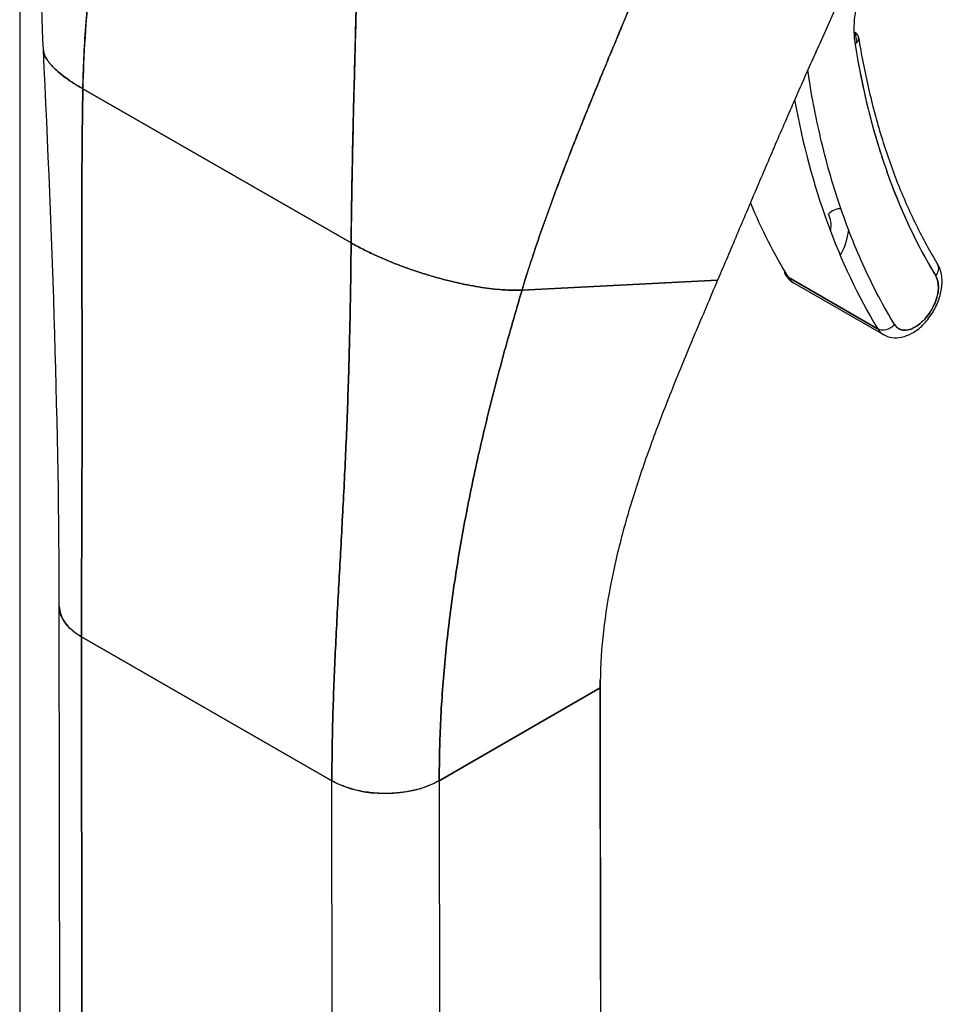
# Model space of a CAD drawing. Extents: x 784 to 1207, y 24 to 294.
# Tile 209 of 217: x 1133.67 to 1134.86, y 241.42 to 242.69. Entities that reach past the tile are written whole.
import ezdxf

# ---------------------------------------------------------------- set-up
doc = ezdxf.new("R2010")
doc.units = 0
doc.header["$LTSCALE"] = 4
doc.header["$MEASUREMENT"] = 0
doc.layers.get('0').update_dxf_attribs({"linetype": 'CONTINUOUS'})

msp = doc.modelspace()

# ---------------------------------------------------------------- linework, layer by layer
for p, q in [((1133.6671, 272.7136), (1133.6671, 217.5432)), ((1133.749, 242.6043), (1134.097, 242.4044)), ((1134.097, 242.4044), (1133.749, 242.6043)), ((1134.8398, 242.3885), (1134.8398, 242.3885)), ((1134.7799, 242.2931), (1134.6639, 242.3598)), ((1134.6639, 242.3598), (1134.7799, 242.2931)), ((1134.3187, 242.3432), (1134.5724, 242.3562)), ((1134.5724, 242.3562), (1134.3187, 242.3432)), ((1134.6716, 242.3522), (1134.7875, 242.2856)), ((1133.7192, 241.302), (1133.7185, 241.9333)), ((1133.7473, 241.8934), (1133.748, 241.2621)), ((1133.7473, 241.8934), (1134.0721, 241.7068)), ((1133.7495, 239.9201), (1133.7473, 241.8934)), ((1134.0721, 241.7068), (1133.7473, 241.8934)), ((1134.4206, 241.4503), (1134.4202, 241.8375)), ((1134.2113, 241.7069), (1134.4201, 241.8272)), ((1134.4201, 241.8272), (1134.2113, 241.7069)), ((1134.4201, 241.8272), (1134.4222, 239.8539)), ((1134.0721, 241.7068), (1134.0721, 241.7068)), ((1134.0728, 241.0755), (1134.0721, 241.7068)), ((1134.2113, 241.7069), (1134.212, 241.0756)), ((1134.2113, 241.7069), (1134.2113, 241.7069)), ((1134.0957, 241.6968), (1134.0957, 241.6968)), ((1134.1186, 241.6919), (1134.1186, 241.6919))]:
    msp.add_line(p, q)
for centre, major_axis, ratio, start_param, end_param in [((1134.739, 242.6685), (0.0162, 0.0026), 0.66318, 5.399068, 6.969864), ((1135.7797, 243.4708), (-0.7353, -1.2802), 0.578826, 5.662134, 5.674596), ((1135.7913, 243.4641), (-0.7435, -1.2944), 0.578826, 5.662134, 5.97454), ((1135.7797, 243.4708), (-0.7942, -1.3826), 0.578826, 5.682727, 5.97454), ((1135.6637, 243.5374), (-0.7942, -1.3826), 0.578826, 5.869559, 5.97454), ((1134.7277, 242.4349), (-0.014, -0.0085), 0.776918, 3.970718, 5.11676), ((1134.6894, 242.41), (0.0212, 0.037), 0.578826, 5.277577, 5.97454), ((1134.701, 242.4034), (0.0294, 0.0512), 0.578826, 4.743027, 5.364004), ((1134.701, 242.4034), (-0.0294, -0.0512), 0.578826, 1.601434, 2.222411), ((1134.8437, 242.3683), (0.014, 0.0085), 0.776918, 5.11675, 6.283185), ((1134.8437, 242.3683), (0.014, 0.0085), 0.776918, 5.116755, 6.283185), ((1134.6742, 242.3719), (-0.014, -0.0085), 0.776918, 5.867379, 6.687551), ((1134.701, 242.4034), (-0.0294, -0.0512), 0.578826, 5.97454, 6.283185), ((1134.701, 242.4034), (-0.0294, -0.0512), 0.578826, 5.97454, 6.283185), ((1134.8286, 242.3301), (-0.0212, -0.037), 0.578826, 5.97454, 9.116133), ((1134.817, 242.3368), (-0.0294, -0.0512), 0.578826, 2.202605, 2.202697), ((1134.817, 242.3368), (0.0294, 0.0512), 0.578826, 5.344198, 5.34429), ((1134.7902, 242.3053), (0.014, 0.0085), 0.776918, 3.545959, 5.11676), ((1134.817, 242.3368), (-0.0294, -0.0512), 0.578826, 5.97454, 6.283185), ((1134.817, 242.3368), (-0.0294, -0.0512), 0.578826, 5.97454, 6.283185), ((1134.817, 242.3368), (-0.0294, -0.0512), 0.578826, 0.938895, 0.938964), ((1134.817, 242.3368), (0.0294, 0.0512), 0.578826, 4.080488, 4.080557), ((1133.8169, 241.9335), (-0.0984, -0.0001), 0.575125, 6.283121, 7.067934), ((1134.1417, 241.7469), (0.0984, 0.0001), 0.575125, 3.926374, 5.497145), ((1134.409, 241.4437), (0.0164, 0), 0.575125, 0.784765, 0.792343), ((1134.409, 241.4437), (-0.0164, 0), 0.575125, 3.926357, 3.933935), ((1134.3974, 241.4637), (-0.0164, 0.0284), 0.578093, 3.842953, 3.930198)]:
    msp.add_ellipse(centre, major_axis=major_axis, ratio=ratio, start_param=start_param, end_param=end_param)
for points in [[(1133.6978, 242.6546), (1133.6907, 242.7995), (1133.7002, 242.9492), (1133.7037, 243.0986)], [(1133.7185, 241.9334), (1133.7182, 242.1606), (1133.71, 242.4072), (1133.6978, 242.6546)], [(1134.097, 242.4044), (1134.1021, 242.4015), (1134.1124, 242.396), (1134.1282, 242.3883), (1134.1443, 242.3814), (1134.1603, 242.375), (1134.1762, 242.3693), (1134.1919, 242.3642), (1134.2073, 242.3596), (1134.2224, 242.3556), (1134.2373, 242.3521), (1134.2518, 242.3491), (1134.266, 242.3466), (1134.2799, 242.3448), (1134.2934, 242.3435), (1134.3064, 242.3429), (1134.3147, 242.343), (1134.3187, 242.3432)]]:
    msp.add_open_spline(points, degree=3)
for points, knots in [([(1133.749, 242.6043), (1133.7495, 242.6303), (1133.7508, 242.6573), (1133.7528, 242.6853), (1133.7548, 242.7133), (1133.7576, 242.7421), (1133.7609, 242.7716), (1133.7642, 242.8011), (1133.7681, 242.8313), (1133.7723, 242.862), (1133.7766, 242.8925), (1133.7812, 242.9235), (1133.7859, 242.9548)], [0, 0, 0, 0, 0.250198, 0.250198, 0.250198, 0.500396, 0.500396, 0.500396, 0.750593, 0.750593, 0.750593, 1, 1, 1, 1]), ([(1133.7859, 242.9548), (1133.7827, 242.9334), (1133.7795, 242.9122), (1133.7765, 242.8912), (1133.7728, 242.8655), (1133.7693, 242.8402), (1133.7661, 242.8152), (1133.763, 242.7902), (1133.7601, 242.7656), (1133.7577, 242.7416), (1133.7553, 242.7175), (1133.7533, 242.694), (1133.7518, 242.671), (1133.7504, 242.6481), (1133.7494, 242.6258), (1133.749, 242.6043)], [0, 0, 0, 0, 0.170255, 0.170255, 0.170255, 0.377691, 0.377691, 0.377691, 0.585128, 0.585128, 0.585128, 0.792564, 0.792564, 0.792564, 1, 1, 1, 1]), ([(1134.7893, 242.8424), (1134.7784, 242.8204), (1134.7679, 242.7987), (1134.7576, 242.7772), (1134.7474, 242.7558), (1134.7374, 242.7346), (1134.7278, 242.7137), (1134.7181, 242.6928), (1134.7088, 242.6721), (1134.6996, 242.6517), (1134.6905, 242.6313), (1134.6816, 242.6112), (1134.6729, 242.5913), (1134.6642, 242.5714), (1134.6557, 242.5516), (1134.6472, 242.5321), (1134.6388, 242.5125), (1134.6305, 242.493), (1134.6222, 242.4736), (1134.614, 242.4541), (1134.6057, 242.4347), (1134.5974, 242.4152), (1134.5892, 242.3957), (1134.5808, 242.3761), (1134.5724, 242.3562)], [0, 0, 0, 0, 0.124999, 0.124999, 0.124999, 0.25, 0.25, 0.25, 0.375, 0.375, 0.375, 0.5, 0.5, 0.5, 0.625, 0.625, 0.625, 0.75, 0.75, 0.75, 0.875, 0.875, 0.875, 1, 1, 1, 1]), ([(1134.8122, 242.8284), (1134.8103, 242.8264), (1134.8084, 242.8243), (1134.8066, 242.8222), (1134.8009, 242.8156), (1134.7955, 242.8086), (1134.7905, 242.8013), (1134.7855, 242.794), (1134.7808, 242.7863), (1134.7765, 242.7785), (1134.7722, 242.7706), (1134.7684, 242.7625), (1134.765, 242.7544), (1134.7617, 242.7462), (1134.7588, 242.738), (1134.7565, 242.7299), (1134.7541, 242.7217), (1134.7524, 242.7137), (1134.7511, 242.7058), (1134.7499, 242.6979), (1134.7492, 242.6901), (1134.7492, 242.6828), (1134.7491, 242.6754), (1134.7496, 242.6685), (1134.7506, 242.6618)], [0.1861523, 0.1861523, 0.1861523, 0.1861523, 0.2222222, 0.2222222, 0.2222222, 0.3333333, 0.3333333, 0.3333333, 0.4444444, 0.4444444, 0.4444444, 0.5555556, 0.5555556, 0.5555556, 0.6666667, 0.6666667, 0.6666667, 0.7777778, 0.7777778, 0.7777778, 0.8888889, 0.8888889, 0.8888889, 1, 1, 1, 1]), ([(1134.3187, 242.3432), (1134.3259, 242.3672), (1134.3339, 242.3919), (1134.3427, 242.4171), (1134.3514, 242.4423), (1134.3609, 242.468), (1134.3708, 242.494), (1134.3807, 242.5201), (1134.3912, 242.5464), (1134.4019, 242.573), (1134.4126, 242.5995), (1134.4236, 242.6262), (1134.4348, 242.653), (1134.4459, 242.6798), (1134.4571, 242.7067), (1134.4682, 242.7336), (1134.4793, 242.7606), (1134.4903, 242.7875), (1134.5009, 242.8144), (1134.5011, 242.8149), (1134.5013, 242.8154), (1134.5015, 242.8158)], [0, 0, 0, 0, 0.166185, 0.166185, 0.166185, 0.332369, 0.332369, 0.332369, 0.498554, 0.498554, 0.498554, 0.664739, 0.664739, 0.664739, 0.830923, 0.830923, 0.830923, 0.997108, 0.997108, 0.997108, 1, 1, 1, 1]), ([(1134.5015, 242.8158), (1134.4935, 242.7956), (1134.4853, 242.7753), (1134.477, 242.7551), (1134.4687, 242.7348), (1134.4603, 242.7146), (1134.4519, 242.6943), (1134.4435, 242.6741), (1134.4351, 242.6539), (1134.4268, 242.6338), (1134.4185, 242.6137), (1134.4102, 242.5936), (1134.4022, 242.5736), (1134.3941, 242.5537), (1134.3862, 242.5338), (1134.3785, 242.5141), (1134.3709, 242.4944), (1134.3635, 242.4749), (1134.3564, 242.4556), (1134.3494, 242.4363), (1134.3426, 242.4172), (1134.3363, 242.3985), (1134.33, 242.3797), (1134.3241, 242.3613), (1134.3187, 242.3432)], [0, 0, 0, 0, 0.125, 0.125, 0.125, 0.25, 0.25, 0.25, 0.375, 0.375, 0.375, 0.5, 0.5, 0.5, 0.625, 0.625, 0.625, 0.75, 0.75, 0.75, 0.875, 0.875, 0.875, 1, 1, 1, 1]), ([(1134.097, 242.4044), (1134.0972, 242.4261), (1134.0975, 242.4487), (1134.0979, 242.4723), (1134.0983, 242.4958), (1134.0988, 242.5202), (1134.0994, 242.5453), (1134.0999, 242.5705), (1134.1006, 242.5963), (1134.1013, 242.6227), (1134.102, 242.6491), (1134.1027, 242.6761), (1134.1034, 242.7034), (1134.1039, 242.7259), (1134.1045, 242.7486), (1134.105, 242.7715)], [0, 0, 0, 0, 0.207436, 0.207436, 0.207436, 0.414872, 0.414872, 0.414872, 0.622309, 0.622309, 0.622309, 0.829745, 0.829745, 0.829745, 1, 1, 1, 1]), ([(1134.105, 242.7715), (1134.1043, 242.738), (1134.1034, 242.7048), (1134.1026, 242.6723), (1134.1017, 242.6397), (1134.1009, 242.6078), (1134.1001, 242.5768), (1134.0994, 242.5458), (1134.0987, 242.5157), (1134.0982, 242.4869), (1134.0976, 242.4581), (1134.0972, 242.4305), (1134.097, 242.4044)], [0, 0, 0, 0, 0.249407, 0.249407, 0.249407, 0.499604, 0.499604, 0.499604, 0.749802, 0.749802, 0.749802, 1, 1, 1, 1]), ([(1134.7552, 242.6711), (1134.7588, 242.6485), (1134.7631, 242.6264), (1134.773, 242.5833), (1134.7786, 242.5624), (1134.7911, 242.5217), (1134.798, 242.502), (1134.8129, 242.4639), (1134.8211, 242.4455), (1134.8385, 242.4101), (1134.8478, 242.3931), (1134.8577, 242.3768)], [0.1669209, 0.1669209, 0.1669209, 0.1669209, 0.229402, 0.229402, 0.2918832, 0.2918832, 0.3543643, 0.3543643, 0.4168455, 0.4168455, 0.4793266, 0.4793266, 0.4793266, 0.4793266]), ([(1133.6978, 242.6546), (1133.6978, 242.6538), (1133.6981, 242.6513), (1133.6996, 242.6469), (1133.7029, 242.6412), (1133.7079, 242.6349), (1133.7148, 242.6281), (1133.7237, 242.6207), (1133.7348, 242.6128), (1133.744, 242.6072), (1133.749, 242.6043)], [0.500128, 0.500128, 0.500128, 0.500128, 0.5333333, 0.6, 0.6666667, 0.7333333, 0.8, 0.8666667, 0.9333333, 1, 1, 1, 1]), ([(1133.749, 242.6043), (1133.744, 242.6072), (1133.7394, 242.61), (1133.7353, 242.6127), (1133.7311, 242.6155), (1133.7274, 242.6181), (1133.7241, 242.6206), (1133.7207, 242.6232), (1133.7177, 242.6256), (1133.7151, 242.628), (1133.7125, 242.6303), (1133.7102, 242.6326), (1133.7082, 242.6348), (1133.7062, 242.637), (1133.7046, 242.6391), (1133.7032, 242.6411), (1133.7018, 242.6431), (1133.7007, 242.645), (1133.6998, 242.6468), (1133.699, 242.6487), (1133.6984, 242.6504), (1133.6981, 242.6521), (1133.6979, 242.6529), (1133.6978, 242.6538), (1133.6978, 242.6546)], [0, 0, 0, 0, 0.0666667, 0.0666667, 0.0666667, 0.1333333, 0.1333333, 0.1333333, 0.2, 0.2, 0.2, 0.2666667, 0.2666667, 0.2666667, 0.3333333, 0.3333333, 0.3333333, 0.4, 0.4, 0.4, 0.4666667, 0.4666667, 0.4666667, 0.499872, 0.499872, 0.499872, 0.499872]), ([(1134.7506, 242.6618), (1134.7552, 242.6331), (1134.7609, 242.6052), (1134.7676, 242.5782), (1134.7743, 242.5513), (1134.782, 242.5251), (1134.7908, 242.5), (1134.7996, 242.4748), (1134.8093, 242.4507), (1134.8201, 242.4276), (1134.8309, 242.4045), (1134.8426, 242.3825), (1134.8553, 242.3616)], [0, 0, 0, 0, 0.25, 0.25, 0.25, 0.5, 0.5, 0.5, 0.75, 0.75, 0.75, 1, 1, 1, 1]), ([(1134.8018, 242.2986), (1134.7877, 242.3218), (1134.7747, 242.3463), (1134.7629, 242.372), (1134.7511, 242.3978), (1134.7404, 242.4248), (1134.7309, 242.4529), (1134.7214, 242.481), (1134.713, 242.5103), (1134.706, 242.5406), (1134.6993, 242.5689), (1134.6937, 242.5982), (1134.6892, 242.6284)], [0, 0, 0, 0, 0.1666667, 0.1666667, 0.1666667, 0.3333333, 0.3333333, 0.3333333, 0.5, 0.5, 0.5, 0.6562283, 0.6562283, 0.6562283, 0.6562283]), ([(1133.7473, 241.8934), (1133.7473, 241.9214), (1133.7473, 241.9495), (1133.7474, 241.9776), (1133.7475, 242.0057), (1133.7476, 242.0339), (1133.7477, 242.0621), (1133.7479, 242.0904), (1133.7479, 242.1187), (1133.748, 242.1472), (1133.7481, 242.1757), (1133.7481, 242.2044), (1133.7481, 242.2334), (1133.748, 242.2623), (1133.748, 242.2915), (1133.7479, 242.3212), (1133.7479, 242.3508), (1133.7478, 242.3809), (1133.7478, 242.4116), (1133.7477, 242.4422), (1133.7478, 242.4735), (1133.7479, 242.5055), (1133.7481, 242.5376), (1133.7484, 242.5704), (1133.749, 242.6043)], [0, 0, 0, 0, 0.125, 0.125, 0.125, 0.25, 0.25, 0.25, 0.375, 0.375, 0.375, 0.5, 0.5, 0.5, 0.625, 0.625, 0.625, 0.75, 0.75, 0.75, 0.875, 0.875, 0.875, 1, 1, 1, 1]), ([(1133.749, 242.6043), (1133.7484, 242.5704), (1133.7481, 242.5376), (1133.7479, 242.5055), (1133.7478, 242.4735), (1133.7477, 242.4422), (1133.7478, 242.4116), (1133.7478, 242.3809), (1133.7479, 242.3508), (1133.7479, 242.3212), (1133.748, 242.2915), (1133.748, 242.2623), (1133.7481, 242.2334), (1133.7481, 242.2044), (1133.7481, 242.1757), (1133.748, 242.1472), (1133.7479, 242.1187), (1133.7479, 242.0904), (1133.7477, 242.0621), (1133.7476, 242.0339), (1133.7475, 242.0057), (1133.7474, 241.9776), (1133.7473, 241.9495), (1133.7473, 241.9214), (1133.7473, 241.8934)], [0, 0, 0, 0, 0.125, 0.125, 0.125, 0.25, 0.25, 0.25, 0.375, 0.375, 0.375, 0.5, 0.5, 0.5, 0.625, 0.625, 0.625, 0.75, 0.75, 0.75, 0.875, 0.875, 0.875, 1, 1, 1, 1]), ([(1134.0721, 241.7068), (1134.0721, 241.7349), (1134.0725, 241.7627), (1134.0733, 241.7904), (1134.0741, 241.8181), (1134.0752, 241.8457), (1134.0765, 241.8733), (1134.0778, 241.9009), (1134.0792, 241.9284), (1134.0807, 241.9561), (1134.0822, 241.9838), (1134.0838, 242.0116), (1134.0853, 242.0396), (1134.0868, 242.0677), (1134.0882, 242.0961), (1134.0896, 242.1249), (1134.0909, 242.1538), (1134.0921, 242.1831), (1134.0931, 242.2132), (1134.0941, 242.2433), (1134.0949, 242.2741), (1134.0956, 242.3058), (1134.0962, 242.3376), (1134.0967, 242.3704), (1134.097, 242.4044)], [0, 0, 0, 0, 0.125, 0.125, 0.125, 0.25, 0.25, 0.25, 0.375, 0.375, 0.375, 0.5, 0.5, 0.5, 0.625, 0.625, 0.625, 0.75, 0.75, 0.75, 0.875, 0.875, 0.875, 1, 1, 1, 1]), ([(1134.097, 242.4044), (1134.0967, 242.3704), (1134.0962, 242.3376), (1134.0956, 242.3058), (1134.0949, 242.2741), (1134.0941, 242.2433), (1134.0931, 242.2132), (1134.0921, 242.1831), (1134.0909, 242.1538), (1134.0896, 242.1249), (1134.0882, 242.0961), (1134.0868, 242.0677), (1134.0853, 242.0396), (1134.0838, 242.0116), (1134.0822, 241.9838), (1134.0807, 241.9561), (1134.0792, 241.9284), (1134.0778, 241.9009), (1134.0765, 241.8733), (1134.0752, 241.8457), (1134.0741, 241.8181), (1134.0733, 241.7904), (1134.0725, 241.7627), (1134.0721, 241.7349), (1134.0721, 241.7068)], [0, 0, 0, 0, 0.125, 0.125, 0.125, 0.25, 0.25, 0.25, 0.375, 0.375, 0.375, 0.5, 0.5, 0.5, 0.625, 0.625, 0.625, 0.75, 0.75, 0.75, 0.875, 0.875, 0.875, 1, 1, 1, 1]), ([(1134.3187, 242.3432), (1134.3147, 242.343), (1134.3105, 242.343), (1134.3063, 242.343), (1134.302, 242.3431), (1134.2977, 242.3433), (1134.2933, 242.3436), (1134.2889, 242.3439), (1134.2844, 242.3443), (1134.2798, 242.3449), (1134.2753, 242.3454), (1134.2706, 242.346), (1134.266, 242.3467), (1134.2613, 242.3475), (1134.2565, 242.3483), (1134.2517, 242.3492), (1134.247, 242.3501), (1134.2421, 242.3511), (1134.2372, 242.3521), (1134.2323, 242.3532), (1134.2274, 242.3544), (1134.2224, 242.3556), (1134.2174, 242.3569), (1134.2123, 242.3582), (1134.2072, 242.3597), (1134.2021, 242.3611), (1134.197, 242.3626), (1134.1918, 242.3643), (1134.1866, 242.3659), (1134.1814, 242.3676), (1134.1762, 242.3694), (1134.1709, 242.3712), (1134.1656, 242.3731), (1134.1603, 242.3751), (1134.155, 242.3771), (1134.1496, 242.3792), (1134.1443, 242.3815), (1134.1389, 242.3837), (1134.1336, 242.386), (1134.1283, 242.3885), (1134.123, 242.3909), (1134.1177, 242.3934), (1134.1124, 242.3961), (1134.1072, 242.3988), (1134.1021, 242.4015), (1134.097, 242.4044)], [0, 0, 0, 0, 0.066667, 0.066667, 0.066667, 0.133333, 0.133333, 0.133333, 0.2, 0.2, 0.2, 0.266667, 0.266667, 0.266667, 0.333333, 0.333333, 0.333333, 0.4, 0.4, 0.4, 0.466667, 0.466667, 0.466667, 0.533333, 0.533333, 0.533333, 0.6, 0.6, 0.6, 0.666667, 0.666667, 0.666667, 0.733333, 0.733333, 0.733333, 0.8, 0.8, 0.8, 0.866667, 0.866667, 0.866667, 0.933333, 0.933333, 0.933333, 1, 1, 1, 1]), ([(1134.7875, 242.2856), (1134.7909, 242.2836), (1134.7947, 242.2823), (1134.8026, 242.2811), (1134.8068, 242.2813), (1134.8156, 242.283), (1134.8202, 242.2849), (1134.8296, 242.2901), (1134.8344, 242.2938), (1134.8431, 242.3025), (1134.8471, 242.3075), (1134.8539, 242.3182), (1134.8567, 242.3239), (1134.861, 242.3356), (1134.8625, 242.3416), (1134.8638, 242.3537), (1134.8636, 242.3597), (1134.8613, 242.3694), (1134.8599, 242.3733), (1134.8577, 242.3768)], [0.787972, 0.787972, 0.787972, 0.787972, 1.009481, 1.009481, 1.252235, 1.252235, 1.554274, 1.554274, 1.914252, 1.914252, 2.281752, 2.281752, 2.644302, 2.644302, 3.009142, 3.009142, 3.377203, 3.377203, 3.620919, 3.620919, 3.620919, 3.620919]), ([(1134.6602, 242.3634), (1134.6607, 242.3625), (1134.6613, 242.3616), (1134.6626, 242.3599), (1134.6633, 242.3591), (1134.6647, 242.3575), (1134.6655, 242.3567), (1134.6671, 242.3553), (1134.6679, 242.3546), (1134.6697, 242.3533), (1134.6706, 242.3527), (1134.6716, 242.3522)], [0.4793266, 0.4793266, 0.4793266, 0.4793266, 0.5410557, 0.5410557, 0.6027847, 0.6027847, 0.6645138, 0.6645138, 0.7262429, 0.7262429, 0.7879719, 0.7879719, 0.7879719, 0.7879719]), ([(1134.8553, 242.3616), (1134.8565, 242.3595), (1134.8574, 242.3572), (1134.858, 242.3546), (1134.8586, 242.352), (1134.8588, 242.349), (1134.8587, 242.3459), (1134.8586, 242.3428), (1134.8581, 242.3395), (1134.8573, 242.3362), (1134.8565, 242.3328), (1134.8554, 242.3294), (1134.854, 242.326), (1134.8526, 242.3226), (1134.8509, 242.3193), (1134.849, 242.3161), (1134.847, 242.3129), (1134.8448, 242.3099), (1134.8425, 242.3071), (1134.8402, 242.3044), (1134.8377, 242.3019), (1134.8351, 242.2998), (1134.8325, 242.2976), (1134.8299, 242.2958), (1134.8273, 242.2945), (1134.8246, 242.2931), (1134.822, 242.2921), (1134.8195, 242.2916), (1134.817, 242.2911), (1134.8146, 242.291), (1134.8124, 242.2913), (1134.8101, 242.2917), (1134.8081, 242.2925), (1134.8063, 242.2937), (1134.8046, 242.295), (1134.8031, 242.2966), (1134.8018, 242.2986)], [0, 0, 0, 0, 0.083333, 0.083333, 0.083333, 0.166667, 0.166667, 0.166667, 0.25, 0.25, 0.25, 0.333333, 0.333333, 0.333333, 0.416667, 0.416667, 0.416667, 0.5, 0.5, 0.5, 0.583333, 0.583333, 0.583333, 0.666667, 0.666667, 0.666667, 0.75, 0.75, 0.75, 0.833333, 0.833333, 0.833333, 0.916667, 0.916667, 0.916667, 1, 1, 1, 1]), ([(1134.5724, 242.3562), (1134.5624, 242.3326), (1134.5526, 242.3096), (1134.543, 242.2869), (1134.5335, 242.2641), (1134.5242, 242.2417), (1134.5153, 242.2196), (1134.5064, 242.1974), (1134.4979, 242.1754), (1134.4898, 242.1536), (1134.4817, 242.1318), (1134.4741, 242.11), (1134.4671, 242.0883), (1134.46, 242.0666), (1134.4536, 242.045), (1134.4479, 242.0233), (1134.4421, 242.0016), (1134.4371, 241.9799), (1134.433, 241.9582), (1134.4289, 241.9364), (1134.4257, 241.9146), (1134.4234, 241.8928), (1134.4212, 241.871), (1134.4201, 241.8491), (1134.4201, 241.8272)], [0, 0, 0, 0, 0.125, 0.125, 0.125, 0.25, 0.25, 0.25, 0.375, 0.375, 0.375, 0.5, 0.5, 0.5, 0.625, 0.625, 0.625, 0.75, 0.75, 0.75, 0.875, 0.875, 0.875, 1, 1, 1, 1]), ([(1134.2113, 241.7069), (1134.2113, 241.7333), (1134.2119, 241.7596), (1134.2132, 241.7857), (1134.2145, 241.8119), (1134.2164, 241.8379), (1134.2188, 241.8639), (1134.2213, 241.8899), (1134.2244, 241.9158), (1134.2279, 241.9418), (1134.2315, 241.9677), (1134.2356, 241.9937), (1134.2402, 242.0198), (1134.2448, 242.0459), (1134.2499, 242.072), (1134.2555, 242.0984), (1134.261, 242.1247), (1134.2671, 242.1512), (1134.2736, 242.1781), (1134.2802, 242.2049), (1134.2872, 242.232), (1134.2947, 242.2595), (1134.3022, 242.2869), (1134.3102, 242.3148), (1134.3187, 242.3432)], [0, 0, 0, 0, 0.125, 0.125, 0.125, 0.25, 0.25, 0.25, 0.375, 0.375, 0.375, 0.5, 0.5, 0.5, 0.625, 0.625, 0.625, 0.75, 0.75, 0.75, 0.875, 0.875, 0.875, 1, 1, 1, 1]), ([(1134.3187, 242.3432), (1134.3102, 242.3148), (1134.3022, 242.2869), (1134.2947, 242.2595), (1134.2872, 242.232), (1134.2802, 242.2049), (1134.2736, 242.1781), (1134.2671, 242.1512), (1134.261, 242.1247), (1134.2555, 242.0984), (1134.2499, 242.072), (1134.2448, 242.0459), (1134.2402, 242.0198), (1134.2356, 241.9937), (1134.2315, 241.9677), (1134.2279, 241.9418), (1134.2244, 241.9158), (1134.2213, 241.8899), (1134.2188, 241.8639), (1134.2164, 241.8379), (1134.2145, 241.8119), (1134.2132, 241.7857), (1134.2119, 241.7596), (1134.2113, 241.7333), (1134.2113, 241.7069)], [0, 0, 0, 0, 0.125, 0.125, 0.125, 0.25, 0.25, 0.25, 0.375, 0.375, 0.375, 0.5, 0.5, 0.5, 0.625, 0.625, 0.625, 0.75, 0.75, 0.75, 0.875, 0.875, 0.875, 1, 1, 1, 1]), ([(1133.7473, 241.8934), (1133.7435, 241.8955), (1133.7403, 241.8978), (1133.7375, 241.9), (1133.7347, 241.9022), (1133.7323, 241.9044), (1133.7303, 241.9065), (1133.7282, 241.9087), (1133.7266, 241.9108), (1133.7252, 241.9129), (1133.7238, 241.9149), (1133.7227, 241.9169), (1133.7218, 241.9188), (1133.7209, 241.9208), (1133.7202, 241.9226), (1133.7197, 241.9245), (1133.7192, 241.9263), (1133.7189, 241.928), (1133.7187, 241.9297), (1133.7185, 241.931), (1133.7185, 241.9322), (1133.7185, 241.9334)], [0, 0, 0, 0, 0.0666667, 0.0666667, 0.0666667, 0.1333333, 0.1333333, 0.1333333, 0.2, 0.2, 0.2, 0.2666667, 0.2666667, 0.2666667, 0.3333333, 0.3333333, 0.3333333, 0.4, 0.4, 0.4, 0.4479818, 0.4479818, 0.4479818, 0.4479818]), ([(1134.2113, 241.7069), (1134.2083, 241.7052), (1134.2053, 241.7037), (1134.2024, 241.7024), (1134.1994, 241.701), (1134.1965, 241.6999), (1134.1936, 241.6988), (1134.1907, 241.6978), (1134.1878, 241.6969), (1134.185, 241.6961), (1134.1822, 241.6953), (1134.1794, 241.6946), (1134.1767, 241.694), (1134.1739, 241.6934), (1134.1712, 241.6929), (1134.1685, 241.6925), (1134.1659, 241.692), (1134.1632, 241.6917), (1134.1605, 241.6914), (1134.1578, 241.691), (1134.1551, 241.6908), (1134.1524, 241.6906), (1134.1496, 241.6905), (1134.1469, 241.6904), (1134.144, 241.6903), (1134.1412, 241.6903), (1134.1383, 241.6903), (1134.1353, 241.6904), (1134.1324, 241.6905), (1134.1293, 241.6907), (1134.1262, 241.691), (1134.123, 241.6913), (1134.1198, 241.6917), (1134.1164, 241.6922), (1134.113, 241.6927), (1134.1096, 241.6933), (1134.106, 241.6941), (1134.1024, 241.6949), (1134.0987, 241.6959), (1134.095, 241.697), (1134.0912, 241.6982), (1134.0874, 241.6996), (1134.0836, 241.7012), (1134.0797, 241.7028), (1134.0759, 241.7047), (1134.0721, 241.7068)], [0, 0, 0, 0, 0.066667, 0.066667, 0.066667, 0.133333, 0.133333, 0.133333, 0.2, 0.2, 0.2, 0.266667, 0.266667, 0.266667, 0.333333, 0.333333, 0.333333, 0.4, 0.4, 0.4, 0.466667, 0.466667, 0.466667, 0.533333, 0.533333, 0.533333, 0.6, 0.6, 0.6, 0.666667, 0.666667, 0.666667, 0.733333, 0.733333, 0.733333, 0.8, 0.8, 0.8, 0.866667, 0.866667, 0.866667, 0.933333, 0.933333, 0.933333, 1, 1, 1, 1])]:
    msp.add_open_spline(points, degree=3, knots=knots)

doc.saveas('drawing.dxf')
